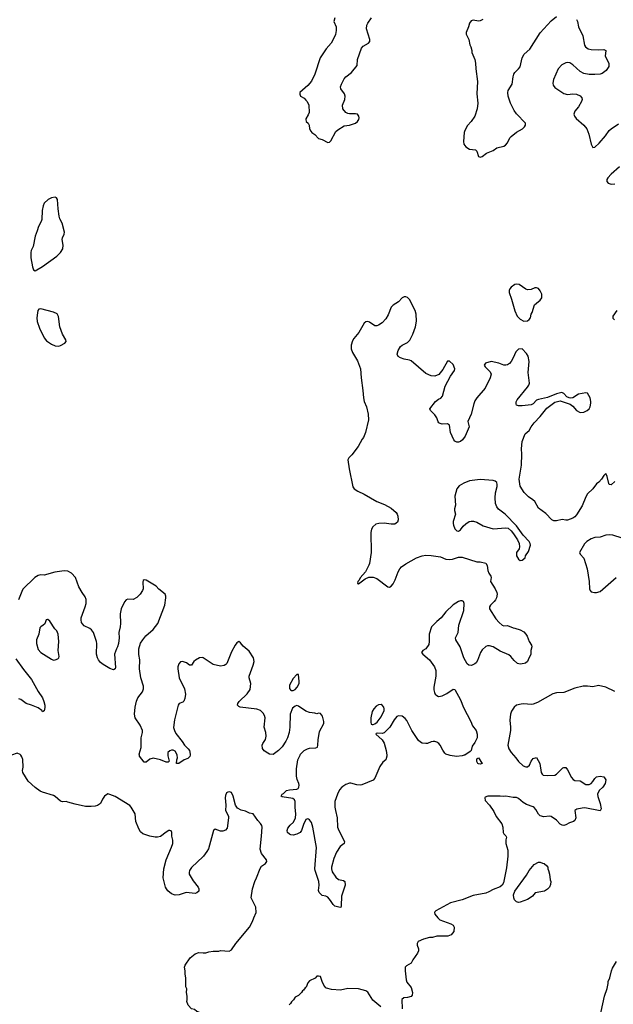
# Model space of a CAD drawing. Header units: inches. Extents: x 2323201 to 2563958, y 895391 to 1023096.
# Tile 96 of 196: x 2437979 to 2444514, y 997260 to 1008089. Entities that reach past the tile are written whole.
import ezdxf

# ---------------------------------------------------------------- set-up
doc = ezdxf.new("R2010")
doc.units = ezdxf.units.IN
doc.header["$MEASUREMENT"] = 0
for name, color, linetype in [('C4030', 7, 'Continuous'), ('C4040', 7, 'Continuous'), ('C4939', 7, 'Continuous'), ('C4949', 7, 'Continuous')]:
    doc.layers.add(name, color=color, linetype=linetype)

msp = doc.modelspace()

# ---------------------------------------------------------------- linework, layer by layer
at = {"layer": 'C4030', "color": 5}
for points, elevation in [([(2438370, 1006139), (2438330, 1006131), (2438294, 1006110), (2438250, 1006070), (2438237, 1006043), (2438228, 1005992), (2438224, 1005890), (2438217, 1005870), (2438185, 1005815), (2438173, 1005767), (2438149, 1005710), (2438126, 1005594), (2438107, 1005550), (2438103, 1005530), (2438102, 1005470), (2438120, 1005370), (2438130, 1005339), (2438150, 1005328), (2438230, 1005376), (2438388, 1005490), (2438430, 1005530), (2438455, 1005570), (2438457, 1005610), (2438447, 1005673), (2438450, 1005690), (2438469, 1005730), (2438472, 1005752), (2438445, 1005850), (2438420, 1005900), (2438412, 1005930), (2438401, 1006010), (2438395, 1006110), (2438383, 1006130)], 120), ([(2438210, 1004909), (2438190, 1004905), (2438179, 1004890), (2438174, 1004866), (2438168, 1004812), (2438173, 1004770), (2438197, 1004697), (2438249, 1004590), (2438276, 1004556), (2438330, 1004519), (2438370, 1004502), (2438410, 1004500), (2438430, 1004505), (2438475, 1004530), (2438491, 1004550), (2438487, 1004570), (2438451, 1004630), (2438420, 1004710), (2438406, 1004826), (2438400, 1004840), (2438390, 1004853), (2438351, 1004871)], 120), ([(2438290, 1001494), (2438286, 1001494), (2438270, 1001488), (2438254, 1001446), (2438239, 1001430), (2438210, 1001412), (2438201, 1001399), (2438190, 1001330), (2438165, 1001270), (2438164, 1001230), (2438183, 1001163), (2438210, 1001131), (2438330, 1001056), (2438350, 1001046), (2438370, 1001048), (2438400, 1001060), (2438410, 1001070), (2438413, 1001087), (2438404, 1001150), (2438409, 1001249), (2438403, 1001330), (2438387, 1001367), (2438365, 1001390), (2438310, 1001474)], 140)]:
    msp.add_lwpolyline(points, close=True, dxfattribs=dict(at, elevation=elevation))
for points, elevation in [([(2439297, 1000000), (2439295, 1000010), (2439316, 1000084), (2439317, 1000190), (2439330, 1000250), (2439330, 1000270), (2439306, 1000330), (2439252, 1000410), (2439244, 1000450), (2439250, 1000530), (2439265, 1000595), (2439281, 1000630), (2439330, 1000696), (2439343, 1000730), (2439341, 1000761), (2439312, 1000852), (2439298, 1000950), (2439301, 1001050), (2439289, 1001109), (2439292, 1001168), (2439309, 1001231), (2439333, 1001270), (2439368, 1001312), (2439450, 1001381), (2439501, 1001450), (2439578, 1001650), (2439589, 1001730), (2439589, 1001750), (2439579, 1001770), (2439510, 1001827), (2439480, 1001860), (2439370, 1001924), (2439350, 1001929), (2439340, 1001920), (2439336, 1001904), (2439337, 1001830), (2439330, 1001810), (2439307, 1001770), (2439270, 1001735), (2439230, 1001714), (2439170, 1001716), (2439150, 1001710), (2439133, 1001687), (2439095, 1001610), (2439085, 1001555), (2439090, 1001450), (2439086, 1001410), (2439069, 1001350), (2439075, 1001290), (2439068, 1001230), (2439057, 1001190), (2439045, 1001170), (2439022, 1001110), (2439035, 1000965), (2439030, 1000949), (2439010, 1000939), (2438970, 1000954), (2438897, 1000997), (2438870, 1001021), (2438846, 1001050), (2438835, 1001070), (2438826, 1001110), (2438828, 1001230), (2438824, 1001250), (2438790, 1001349), (2438770, 1001377), (2438750, 1001393), (2438690, 1001422), (2438670, 1001444), (2438661, 1001461), (2438654, 1001490), (2438656, 1001510), (2438700, 1001630), (2438710, 1001670), (2438712, 1001712), (2438701, 1001741), (2438665, 1001790), (2438629, 1001850), (2438595, 1001955), (2438550, 1002002), (2438510, 1002024), (2438470, 1002029), (2438366, 1002014), (2438250, 1001981), (2438210, 1001982), (2438182, 1001978), (2438147, 1001953), (2438015, 1001825), (2438001, 1001799), (2437967, 1001710)], 120), ([(2437938, 1001058), (2438021, 1000941), (2438110, 1000833), (2438182, 1000702), (2438230, 1000630), (2438246, 1000590), (2438255, 1000550), (2438256, 1000524), (2438250, 1000489), (2438230, 1000478), (2438222, 1000490), (2438182, 1000522), (2438110, 1000550), (2438050, 1000567), (2437990, 1000612), (2437970, 1000621)], 120), ([(2440000, 1001069), (2439990, 1001075), (2439958, 1001070), (2439914, 1001046), (2439895, 1001030), (2439870, 1000989), (2439850, 1000989), (2439814, 1001014), (2439770, 1001029), (2439750, 1001027), (2439730, 1001004), (2439720, 1000970), (2439720, 1000950), (2439736, 1000850), (2439793, 1000730), (2439805, 1000670), (2439798, 1000622), (2439785, 1000594), (2439775, 1000585), (2439733, 1000567), (2439722, 1000550), (2439710, 1000490), (2439682, 1000390), (2439674, 1000306), (2439682, 1000270), (2439697, 1000237), (2439768, 1000150), (2439792, 1000112), (2439835, 1000070), (2439847, 1000050), (2439855, 1000010), (2439854, 1000000)], 120), ([(2437991, 1000000), (2437986, 1000006), (2437950, 1000021), (2437890, 1000001), (2437866, 1000000)], 140), ([(2439711, 1000000), (2439709, 1000010), (2439690, 1000044), (2439670, 1000056), (2439650, 1000056), (2439631, 1000049), (2439611, 1000029), (2439610, 1000000)], 120)]:
    msp.add_lwpolyline(points, dxfattribs=dict(at, elevation=elevation))
at = {"layer": 'C4040', "color": 5}
for points, elevation in [([(2441448, 1008110), (2441438, 1008070), (2441462, 1008010), (2441464, 1007970), (2441455, 1007925), (2441424, 1007856), (2441409, 1007831), (2441352, 1007768), (2441287, 1007670), (2441229, 1007491), (2441190, 1007413), (2441150, 1007365), (2441062, 1007290), (2441062, 1007270), (2441072, 1007250), (2441110, 1007226), (2441130, 1007206), (2441143, 1007190), (2441161, 1007150), (2441164, 1007070), (2441156, 1007044), (2441130, 1006998), (2441128, 1006990), (2441134, 1006970), (2441154, 1006950), (2441165, 1006930), (2441170, 1006890), (2441183, 1006863), (2441194, 1006850), (2441230, 1006827), (2441270, 1006782), (2441310, 1006770), (2441370, 1006738), (2441390, 1006742), (2441403, 1006757), (2441460, 1006861), (2441481, 1006879), (2441550, 1006921), (2441610, 1006930), (2441675, 1006950), (2441699, 1006970), (2441713, 1006990), (2441716, 1007010), (2441713, 1007030), (2441697, 1007050), (2441675, 1007055), (2441610, 1007054), (2441590, 1007057), (2441570, 1007070), (2441535, 1007110), (2441533, 1007150), (2441557, 1007210), (2441561, 1007250), (2441554, 1007274), (2441514, 1007330), (2441512, 1007350), (2441521, 1007379), (2441550, 1007438), (2441570, 1007462), (2441632, 1007510), (2441694, 1007586), (2441699, 1007650), (2441742, 1007778), (2441760, 1007800), (2441818, 1007830), (2441832, 1007850), (2441832, 1007870), (2441817, 1007930), (2441796, 1007990), (2441802, 1008030), (2441810, 1008051), (2441852, 1008110)], 120), ([(2443078, 1008090), (2443050, 1008076), (2443030, 1008073), (2442970, 1008085), (2442950, 1008078), (2442930, 1008050), (2442919, 1008010), (2442894, 1007950), (2442895, 1007930), (2442922, 1007870), (2442933, 1007813), (2442946, 1007790), (2442956, 1007750), (2442956, 1007730), (2442990, 1007651), (2442998, 1007610), (2443001, 1007550), (2443019, 1007410), (2443013, 1007273), (2443023, 1007170), (2443016, 1007110), (2442988, 1007030), (2442948, 1006970), (2442910, 1006927), (2442879, 1006870), (2442873, 1006850), (2442863, 1006750), (2442870, 1006722), (2442890, 1006691), (2442930, 1006666), (2442997, 1006657), (2443010, 1006642), (2443030, 1006586), (2443050, 1006579), (2443070, 1006586), (2443119, 1006621), (2443190, 1006652), (2443230, 1006680), (2443310, 1006700), (2443328, 1006710), (2443350, 1006734), (2443376, 1006790), (2443390, 1006805), (2443450, 1006851), (2443515, 1006890), (2443535, 1006910), (2443548, 1006930), (2443546, 1006950), (2443450, 1007053), (2443423, 1007090), (2443382, 1007170), (2443357, 1007250), (2443352, 1007290), (2443357, 1007310), (2443400, 1007380), (2443410, 1007461), (2443419, 1007490), (2443431, 1007510), (2443471, 1007549), (2443487, 1007570), (2443510, 1007670), (2443531, 1007710), (2443594, 1007766), (2443710, 1007943), (2443830, 1008076), (2443890, 1008124)], 120), ([(2444110, 1008091), (2444121, 1008070), (2444130, 1008010), (2444178, 1007910), (2444198, 1007810), (2444208, 1007790), (2444236, 1007770), (2444270, 1007761), (2444350, 1007759), (2444410, 1007763), (2444430, 1007752), (2444425, 1007690), (2444466, 1007610), (2444465, 1007574), (2444435, 1007530), (2444390, 1007498), (2444370, 1007492), (2444310, 1007486), (2444250, 1007487), (2444190, 1007499), (2444150, 1007520), (2444070, 1007593), (2444035, 1007615), (2444010, 1007620), (2443990, 1007615), (2443948, 1007592), (2443907, 1007550), (2443857, 1007430), (2443849, 1007390), (2443852, 1007370), (2443870, 1007343), (2443970, 1007276), (2444008, 1007268), (2444070, 1007274), (2444110, 1007272), (2444151, 1007251), (2444168, 1007230), (2444170, 1007210), (2444164, 1007190), (2444129, 1007130), (2444090, 1007082), (2444080, 1007050), (2444085, 1007030), (2444104, 1007004), (2444190, 1006929), (2444221, 1006890), (2444246, 1006830), (2444270, 1006721), (2444290, 1006685), (2444310, 1006686), (2444360, 1006730), (2444428, 1006812), (2444470, 1006870), (2444490, 1006888), (2444570, 1006943)], 120), ([(2444583, 1006470), (2444490, 1006392), (2444453, 1006350), (2444443, 1006330), (2444442, 1006310), (2444459, 1006290), (2444490, 1006279), (2444530, 1006284)], 120), ([(2444532, 1003010), (2444490, 1002975), (2444470, 1002978), (2444464, 1002990), (2444445, 1003065), (2444430, 1003098), (2444410, 1003078), (2444383, 1003037), (2444356, 1003004), (2444330, 1002984), (2444290, 1002929), (2444230, 1002873), (2444210, 1002841), (2444170, 1002743), (2444110, 1002644), (2444090, 1002621), (2444070, 1002607), (2444010, 1002586), (2443990, 1002585), (2443950, 1002593), (2443890, 1002576), (2443859, 1002579), (2443836, 1002590), (2443770, 1002657), (2443690, 1002717), (2443650, 1002789), (2443629, 1002809), (2443582, 1002842), (2443534, 1002890), (2443490, 1002958), (2443476, 1003036), (2443505, 1003190), (2443506, 1003310), (2443502, 1003370), (2443512, 1003450), (2443545, 1003535), (2443589, 1003571), (2443609, 1003611), (2443643, 1003657), (2443710, 1003724), (2443782, 1003818), (2443870, 1003884), (2443930, 1003899), (2444040, 1003860), (2444070, 1003838), (2444110, 1003792), (2444150, 1003770), (2444190, 1003773), (2444225, 1003790), (2444247, 1003810), (2444261, 1003830), (2444268, 1003870), (2444268, 1003890), (2444258, 1003930), (2444230, 1003981), (2444210, 1003986), (2444130, 1003969), (2444070, 1003932), (2444046, 1003926), (2444029, 1003929), (2444003, 1003943), (2443970, 1003978), (2443948, 1003988), (2443890, 1003973), (2443790, 1003933), (2443690, 1003913), (2443670, 1003903), (2443630, 1003866), (2443610, 1003854), (2443510, 1003842), (2443470, 1003842), (2443450, 1003848), (2443444, 1003864), (2443445, 1003885), (2443454, 1003910), (2443570, 1004047), (2443585, 1004070), (2443592, 1004092), (2443578, 1004210), (2443589, 1004330), (2443577, 1004390), (2443559, 1004419), (2443510, 1004469), (2443470, 1004464), (2443442, 1004438), (2443413, 1004370), (2443388, 1004330), (2443370, 1004307), (2443350, 1004294), (2443330, 1004290), (2443310, 1004291), (2443252, 1004312), (2443170, 1004330), (2443106, 1004310), (2443094, 1004290), (2443102, 1004270), (2443157, 1004217), (2443169, 1004190), (2443158, 1004150), (2443105, 1004035), (2443010, 1003932), (2442990, 1003899), (2442977, 1003863), (2442950, 1003749), (2442912, 1003670), (2442928, 1003610), (2442884, 1003510), (2442852, 1003468), (2442830, 1003449), (2442810, 1003443), (2442790, 1003443), (2442770, 1003453), (2442758, 1003470), (2442722, 1003550), (2442709, 1003630), (2442690, 1003645), (2442630, 1003641), (2442607, 1003647), (2442595, 1003655), (2442586, 1003666), (2442571, 1003710), (2442550, 1003745), (2442502, 1003790), (2442495, 1003810), (2442558, 1003890), (2442590, 1003915), (2442614, 1003926), (2442633, 1003947), (2442662, 1004058), (2442720, 1004170), (2442767, 1004230), (2442771, 1004250), (2442750, 1004296), (2442710, 1004335), (2442690, 1004334), (2442639, 1004241), (2442594, 1004186), (2442550, 1004169), (2442510, 1004172), (2442450, 1004199), (2442290, 1004338), (2442270, 1004346), (2442210, 1004354), (2442170, 1004369), (2442146, 1004386), (2442135, 1004410), (2442145, 1004450), (2442170, 1004494), (2442189, 1004510), (2442250, 1004539), (2442274, 1004566), (2442307, 1004630), (2442338, 1004710), (2442346, 1004774), (2442343, 1004850), (2442331, 1004890), (2442270, 1005012), (2442250, 1005033), (2442230, 1005041), (2442210, 1005042), (2442190, 1005030), (2442150, 1004986), (2442090, 1004950), (2442070, 1004928), (2442036, 1004844), (2442010, 1004798), (2441970, 1004757), (2441930, 1004730), (2441910, 1004721), (2441890, 1004722), (2441830, 1004763), (2441810, 1004771), (2441790, 1004768), (2441772, 1004750), (2441712, 1004648), (2441658, 1004582), (2441643, 1004557), (2441630, 1004510), (2441627, 1004470), (2441644, 1004430), (2441699, 1004339), (2441732, 1004250), (2441737, 1004150), (2441757, 1004010), (2441763, 1003930), (2441772, 1003890), (2441796, 1003830), (2441816, 1003750), (2441820, 1003690), (2441785, 1003550), (2441765, 1003495), (2441750, 1003477), (2441704, 1003396), (2441637, 1003303), (2441604, 1003270), (2441593, 1003250), (2441605, 1003150), (2441648, 1002950), (2441660, 1002930), (2441703, 1002903), (2441770, 1002872), (2441910, 1002792), (2441996, 1002756), (2442070, 1002717), (2442123, 1002670), (2442136, 1002650), (2442143, 1002630), (2442145, 1002590), (2442137, 1002563), (2442110, 1002542), (2442070, 1002540), (2441990, 1002553), (2441932, 1002550), (2441900, 1002540), (2441865, 1002510), (2441853, 1002487), (2441845, 1002450), (2441850, 1002230), (2441830, 1002109), (2441824, 1002090), (2441785, 1002015), (2441727, 1001950), (2441715, 1001925), (2441702, 1001910), (2441698, 1001890), (2441710, 1001886), (2441782, 1001938), (2441822, 1001958), (2441870, 1001959), (2441910, 1001942), (2442030, 1001850), (2442050, 1001849), (2442070, 1001858), (2442090, 1001886), (2442111, 1001929), (2442144, 1002016), (2442165, 1002050), (2442184, 1002070), (2442230, 1002106), (2442290, 1002136), (2442348, 1002172), (2442410, 1002194), (2442450, 1002200), (2442510, 1002198), (2442610, 1002180), (2442670, 1002157), (2442710, 1002152), (2442745, 1002155), (2442810, 1002179), (2442850, 1002178), (2443010, 1002127), (2443050, 1002127), (2443110, 1002111), (2443125, 1002086), (2443133, 1002030), (2443142, 1002002), (2443165, 1001970), (2443170, 1001954), (2443163, 1001910), (2443214, 1001830), (2443230, 1001790), (2443234, 1001770), (2443227, 1001730), (2443217, 1001710), (2443204, 1001690), (2443162, 1001650), (2443150, 1001630), (2443150, 1001610), (2443221, 1001501), (2443258, 1001458), (2443290, 1001431), (2443310, 1001422), (2443350, 1001425), (2443410, 1001399), (2443430, 1001397), (2443490, 1001377), (2443530, 1001356), (2443552, 1001332), (2443565, 1001310), (2443588, 1001250), (2443615, 1001210), (2443616, 1001190), (2443607, 1001150), (2443605, 1001110), (2443576, 1001050), (2443571, 1001030), (2443548, 1001012), (2443533, 1001007), (2443490, 1001002), (2443459, 1001010), (2443422, 1001042), (2443386, 1001086), (2443365, 1001105), (2443270, 1001145), (2443193, 1001190), (2443150, 1001202), (2443130, 1001201), (2443110, 1001194), (2443070, 1001159), (2443053, 1001130), (2443020, 1001040), (2443005, 1001015), (2442990, 1001003), (2442962, 1000990), (2442950, 1000987), (2442924, 1000990), (2442906, 1001006), (2442870, 1001069), (2442828, 1001190), (2442779, 1001270), (2442778, 1001290), (2442806, 1001350), (2442812, 1001430), (2442867, 1001590), (2442871, 1001670), (2442863, 1001690), (2442850, 1001698), (2442830, 1001699), (2442810, 1001691), (2442750, 1001654), (2442670, 1001576), (2442618, 1001510), (2442570, 1001470), (2442514, 1001410), (2442488, 1001330), (2442488, 1001250), (2442482, 1001218), (2442450, 1001171), (2442417, 1001150), (2442404, 1001130), (2442417, 1001110), (2442490, 1001048), (2442544, 1000970), (2442559, 1000930), (2442560, 1000870), (2442539, 1000750), (2442538, 1000718), (2442545, 1000690), (2442553, 1000673), (2442570, 1000655), (2442590, 1000647), (2442610, 1000648), (2442630, 1000653), (2442680, 1000680), (2442750, 1000726), (2442770, 1000721), (2442833, 1000610), (2442864, 1000524), (2442944, 1000370), (2442963, 1000323), (2443003, 1000270), (2443015, 1000230), (2443014, 1000190), (2442990, 1000138), (2442962, 1000098), (2442948, 1000050), (2442939, 1000041), (2442878, 1000002), (2442872, 1000000)], 120), ([(2444551, 1004890), (2444510, 1004830), (2444510, 1004805), (2444528, 1004788)], 120), ([(2444610, 1002387), (2444510, 1002420), (2444470, 1002424), (2444430, 1002420), (2444370, 1002399), (2444310, 1002393), (2444270, 1002379), (2444223, 1002350), (2444196, 1002324), (2444143, 1002230), (2444151, 1002210), (2444188, 1002168), (2444228, 1002050), (2444250, 1001910), (2444251, 1001830), (2444258, 1001810), (2444270, 1001798), (2444308, 1001788), (2444328, 1001788), (2444370, 1001802), (2444545, 1001955)], 140), ([(2441067, 1000000), (2441072, 1000010), (2441112, 1000050), (2441146, 1000070), (2441170, 1000077), (2441238, 1000082), (2441256, 1000090), (2441263, 1000110), (2441264, 1000170), (2441279, 1000261), (2441327, 1000350), (2441329, 1000371), (2441313, 1000430), (2441290, 1000459), (2441270, 1000462), (2441250, 1000455), (2441230, 1000462), (2441171, 1000469), (2441130, 1000484), (2441050, 1000538), (2441030, 1000546), (2441010, 1000541), (2440984, 1000516), (2440956, 1000450), (2440954, 1000310), (2440946, 1000250), (2440927, 1000190), (2440910, 1000153), (2440870, 1000093), (2440830, 1000053), (2440770, 1000009), (2440730, 1000013), (2440710, 1000021), (2440670, 1000049), (2440653, 1000073), (2440649, 1000110), (2440655, 1000130), (2440686, 1000174), (2440694, 1000210), (2440689, 1000250), (2440672, 1000310), (2440680, 1000410), (2440675, 1000435), (2440661, 1000461), (2440631, 1000491), (2440590, 1000506), (2440408, 1000530), (2440390, 1000537), (2440377, 1000550), (2440381, 1000570), (2440395, 1000590), (2440485, 1000675), (2440518, 1000721), (2440524, 1000790), (2440505, 1000850), (2440507, 1000870), (2440551, 1000990), (2440560, 1001030), (2440553, 1001070), (2440504, 1001144), (2440484, 1001164), (2440439, 1001199), (2440410, 1001235), (2440390, 1001249), (2440370, 1001235), (2440350, 1001209), (2440310, 1001135), (2440261, 1001010), (2440250, 1000997), (2440230, 1000986), (2440190, 1000978), (2440110, 1000999), (2440000, 1001069)], 120), ([(2444530, 1000699), (2444430, 1000747), (2444350, 1000765), (2444290, 1000753), (2444230, 1000760), (2444181, 1000759), (2444090, 1000736), (2443970, 1000690), (2443890, 1000686), (2443850, 1000674), (2443680, 1000580), (2443630, 1000561), (2443610, 1000558), (2443530, 1000564), (2443499, 1000561), (2443450, 1000549), (2443421, 1000530), (2443394, 1000486), (2443381, 1000450), (2443374, 1000386), (2443384, 1000310), (2443383, 1000270), (2443352, 1000110), (2443363, 1000070), (2443388, 1000030), (2443414, 1000000)], 140), ([(2442707, 1000000), (2442672, 1000012), (2442661, 1000021), (2442637, 1000057), (2442609, 1000110), (2442593, 1000130), (2442570, 1000142), (2442550, 1000149), (2442530, 1000149), (2442510, 1000146), (2442470, 1000130), (2442450, 1000127), (2442410, 1000133), (2442390, 1000143), (2442370, 1000161), (2442295, 1000270), (2442240, 1000380), (2442222, 1000402), (2442190, 1000429), (2442150, 1000433), (2442130, 1000425), (2442102, 1000390), (2442055, 1000310), (2441990, 1000245), (2441970, 1000237), (2441918, 1000242), (2441902, 1000238), (2441901, 1000230), (2441968, 1000168), (2441991, 1000131), (2442015, 1000050), (2442020, 1000000)], 120)]:
    msp.add_lwpolyline(points, dxfattribs=dict(at, elevation=elevation))
for points, elevation in [([(2443450, 1005181), (2443430, 1005177), (2443390, 1005147), (2443376, 1005130), (2443368, 1005110), (2443367, 1005090), (2443394, 1005014), (2443430, 1004886), (2443457, 1004830), (2443490, 1004796), (2443530, 1004775), (2443570, 1004779), (2443589, 1004791), (2443601, 1004810), (2443609, 1004850), (2443621, 1004870), (2443648, 1004952), (2443667, 1004973), (2443710, 1005004), (2443727, 1005030), (2443727, 1005070), (2443710, 1005109), (2443690, 1005133), (2443670, 1005139), (2443650, 1005139), (2443610, 1005121), (2443570, 1005117), (2443550, 1005126), (2443477, 1005177)], 120), ([(2443050, 1003033), (2442930, 1003016), (2442868, 1002992), (2442816, 1002964), (2442791, 1002930), (2442771, 1002850), (2442776, 1002750), (2442767, 1002710), (2442767, 1002693), (2442775, 1002650), (2442751, 1002570), (2442751, 1002550), (2442753, 1002530), (2442771, 1002490), (2442790, 1002468), (2442810, 1002465), (2442830, 1002477), (2442862, 1002518), (2442890, 1002546), (2442929, 1002570), (2442950, 1002574), (2442974, 1002574), (2443010, 1002564), (2443081, 1002521), (2443190, 1002490), (2443330, 1002502), (2443356, 1002496), (2443389, 1002469), (2443416, 1002436), (2443459, 1002370), (2443479, 1002330), (2443482, 1002290), (2443476, 1002270), (2443450, 1002230), (2443447, 1002210), (2443450, 1002192), (2443470, 1002155), (2443490, 1002143), (2443510, 1002145), (2443542, 1002170), (2443549, 1002191), (2443580, 1002240), (2443603, 1002310), (2443598, 1002330), (2443587, 1002350), (2443520, 1002420), (2443450, 1002522), (2443323, 1002650), (2443250, 1002706), (2443233, 1002730), (2443218, 1002770), (2443212, 1002830), (2443216, 1002884), (2443237, 1002957), (2443237, 1002977), (2443230, 1002999), (2443213, 1003013), (2443190, 1003021)], 140), ([(2441030, 1000889), (2440990, 1000844), (2440949, 1000770), (2440950, 1000732), (2440959, 1000719), (2440971, 1000711), (2440990, 1000713), (2441010, 1000724), (2441034, 1000750), (2441054, 1000790), (2441057, 1000810), (2441048, 1000888)], 120), ([(2441957, 1000557), (2441930, 1000555), (2441902, 1000538), (2441876, 1000510), (2441861, 1000479), (2441844, 1000410), (2441844, 1000364), (2441850, 1000342), (2441858, 1000338), (2441870, 1000336), (2441890, 1000346), (2441915, 1000365), (2441958, 1000422), (2441990, 1000490), (2441992, 1000510), (2441986, 1000530), (2441971, 1000551)], 120)]:
    msp.add_lwpolyline(points, close=True, dxfattribs=dict(at, elevation=elevation))
at = {"layer": 'C4939', "color": 5}
for points, elevation in [([(2440000, 998887), (2439870, 998765), (2439848, 998730), (2439844, 998710), (2439845, 998690), (2439890, 998618), (2439945, 998550), (2439952, 998530), (2439950, 998506), (2439930, 998486), (2439910, 998478), (2439810, 998489), (2439735, 998465), (2439690, 998459), (2439650, 998474), (2439610, 998509), (2439594, 998530), (2439584, 998550), (2439557, 998650), (2439567, 998750), (2439590, 998850), (2439652, 998990), (2439664, 999030), (2439665, 999065), (2439655, 999110), (2439655, 999150), (2439648, 999168), (2439633, 999173), (2439622, 999170), (2439590, 999152), (2439530, 999107), (2439497, 999097), (2439470, 999097), (2439410, 999109), (2439336, 999136), (2439310, 999157), (2439290, 999190), (2439259, 999270), (2439250, 999355), (2439205, 999430), (2439190, 999447), (2439030, 999545), (2438970, 999569), (2438950, 999574), (2438911, 999549), (2438890, 999518), (2438870, 999468), (2438834, 999446), (2438810, 999439), (2438766, 999434), (2438705, 999435), (2438590, 999461), (2438510, 999485), (2438490, 999489), (2438450, 999486), (2438430, 999495), (2438370, 999546), (2438350, 999556), (2438230, 999593), (2438205, 999605), (2438150, 999643), (2438074, 999714), (2438015, 999810), (2438010, 999830), (2438017, 999870), (2438012, 999952), (2438003, 999983), (2437991, 1000000)], 140), ([(2439610, 1000000), (2439610, 999994), (2439624, 999936), (2439615, 999925), (2439590, 999923), (2439530, 999949), (2439450, 999969), (2439410, 999955), (2439370, 999922), (2439350, 999924), (2439298, 999990), (2439297, 1000000)], 120), ([(2439854, 1000000), (2439853, 999987), (2439830, 999965), (2439791, 999949), (2439730, 999908), (2439706, 999910), (2439708, 999948), (2439715, 999970), (2439711, 1000000)], 120), ([(2440000, 997163), (2439990, 997158), (2439930, 997182), (2439902, 997202), (2439869, 997209), (2439835, 997250), (2439818, 997290), (2439822, 997310), (2439822, 997350), (2439815, 997390), (2439818, 997430), (2439807, 997453), (2439808, 997550), (2439799, 997590), (2439802, 997630), (2439795, 997670), (2439802, 997690), (2439855, 997770), (2439910, 997816), (2439950, 997831), (2440000, 997827)], 140)]:
    msp.add_lwpolyline(points, dxfattribs=dict(at, elevation=elevation))
at = {"layer": 'C4949', "color": 5}
for points, elevation in [([(2442020, 1000000), (2442021, 999990), (2442010, 999950), (2441978, 999922), (2441943, 999877), (2441890, 999749), (2441870, 999724), (2441747, 999673), (2441730, 999670), (2441690, 999673), (2441626, 999694), (2441610, 999694), (2441570, 999678), (2441527, 999650), (2441500, 999620), (2441476, 999570), (2441449, 999490), (2441448, 999430), (2441454, 999390), (2441474, 999310), (2441478, 999210), (2441493, 999170), (2441554, 999050), (2441550, 999030), (2441506, 998994), (2441467, 998933), (2441437, 998863), (2441412, 998770), (2441411, 998750), (2441418, 998718), (2441458, 998658), (2441490, 998634), (2441543, 998623), (2441558, 998610), (2441561, 998570), (2441521, 998450), (2441518, 998342), (2441514, 998326), (2441492, 998328), (2441450, 998341), (2441430, 998359), (2441402, 998402), (2441370, 998439), (2441350, 998449), (2441310, 998457), (2441276, 998490), (2441269, 998510), (2441276, 998570), (2441273, 998610), (2441231, 998730), (2441229, 998750), (2441246, 998986), (2441207, 999210), (2441190, 999261), (2441170, 999289), (2441157, 999297), (2441150, 999301), (2441130, 999294), (2441102, 999238), (2441081, 999170), (2441068, 999150), (2441031, 999130), (2440990, 999119), (2440963, 999123), (2440948, 999130), (2440929, 999150), (2440925, 999170), (2440930, 999198), (2440955, 999230), (2440995, 999265), (2441016, 999310), (2441019, 999350), (2441011, 999430), (2441011, 999490), (2441003, 999510), (2440985, 999525), (2440870, 999542), (2440858, 999550), (2440869, 999570), (2440883, 999577), (2440917, 999610), (2440950, 999620), (2441030, 999628), (2441045, 999635), (2441053, 999647), (2441056, 999670), (2441052, 999688), (2441032, 999732), (2441025, 999770), (2441026, 999850), (2441041, 999950), (2441067, 1000000)], 120), ([(2443414, 1000000), (2443441, 999970), (2443470, 999929), (2443523, 999883), (2443550, 999871), (2443570, 999872), (2443591, 999889), (2443610, 999934), (2443630, 999964), (2443670, 999974), (2443706, 999910), (2443721, 999810), (2443730, 999790), (2443742, 999782), (2443790, 999776), (2443870, 999780), (2443890, 999791), (2443960, 999860), (2443970, 999866), (2443990, 999865), (2444010, 999838), (2444055, 999755), (2444073, 999733), (2444090, 999721), (2444150, 999718), (2444210, 999679), (2444250, 999678), (2444270, 999689), (2444290, 999710), (2444310, 999743), (2444330, 999761), (2444370, 999770), (2444410, 999761), (2444430, 999730), (2444426, 999690), (2444400, 999650), (2444357, 999610), (2444341, 999570), (2444344, 999544), (2444370, 999470), (2444381, 999410), (2444370, 999389), (2444200, 999420), (2444170, 999419), (2444113, 999407), (2444090, 999390), (2444100, 999310), (2444090, 999281), (2444075, 999270), (2444030, 999256), (2443990, 999233), (2443970, 999228), (2443950, 999231), (2443930, 999242), (2443890, 999286), (2443830, 999324), (2443810, 999330), (2443750, 999322), (2443710, 999332), (2443690, 999350), (2443662, 999402), (2443643, 999423), (2443630, 999432), (2443558, 999458), (2443520, 999481), (2443470, 999523), (2443450, 999533), (2443410, 999535), (2443331, 999549), (2443307, 999547), (2443270, 999551), (2443131, 999549), (2443103, 999537), (2443098, 999530), (2443102, 999502), (2443151, 999451), (2443200, 999380), (2443226, 999326), (2443285, 999245), (2443298, 999210), (2443302, 999150), (2443310, 999134), (2443332, 999112), (2443337, 999097), (2443331, 999070), (2443331, 999030), (2443354, 998954), (2443353, 998890), (2443338, 998762), (2443304, 998596), (2443290, 998570), (2443270, 998553), (2443190, 998524), (2443143, 998497), (2443110, 998484), (2442970, 998456), (2442850, 998410), (2442723, 998377), (2442562, 998290), (2442550, 998278), (2442545, 998270), (2442551, 998250), (2442581, 998210), (2442605, 998190), (2442725, 998145), (2442752, 998130), (2442762, 998110), (2442760, 998060), (2442730, 998026), (2442692, 998008), (2442570, 998008), (2442524, 997996), (2442490, 997995), (2442424, 997976), (2442365, 997950), (2442355, 997930), (2442355, 997910), (2442368, 997870), (2442368, 997850), (2442358, 997822), (2442308, 997750), (2442290, 997714), (2442236, 997684), (2442223, 997670), (2442221, 997659), (2442221, 997630), (2442233, 997530), (2442242, 997502), (2442290, 997445), (2442302, 997390), (2442300, 997360), (2442290, 997345), (2442250, 997334), (2442208, 997332), (2442186, 997314), (2442188, 997212)], 140), ([(2442872, 1000000), (2442850, 999994), (2442787, 999987), (2442717, 999997), (2442707, 1000000)], 120), ([(2440000, 997827), (2440030, 997825), (2440063, 997837), (2440110, 997845), (2440170, 997846), (2440190, 997851), (2440285, 997845), (2440310, 997858), (2440357, 997930), (2440510, 998110), (2440542, 998170), (2440555, 998210), (2440583, 998270), (2440580, 998330), (2440529, 998430), (2440543, 998530), (2440568, 998612), (2440587, 998650), (2440625, 998755), (2440641, 998779), (2440684, 998810), (2440701, 998830), (2440696, 998850), (2440640, 998920), (2440627, 998967), (2440642, 999110), (2440650, 999210), (2440646, 999226), (2440630, 999250), (2440600, 999280), (2440550, 999354), (2440510, 999362), (2440466, 999386), (2440416, 999396), (2440378, 999418), (2440355, 999450), (2440330, 999548), (2440310, 999589), (2440290, 999598), (2440270, 999595), (2440255, 999585), (2440243, 999557), (2440240, 999530), (2440249, 999450), (2440245, 999390), (2440276, 999330), (2440277, 999310), (2440262, 999198), (2440243, 999177), (2440215, 999165), (2440190, 999165), (2440130, 999185), (2440111, 999170), (2440070, 999010), (2440057, 998970), (2440041, 998939), (2440003, 998890), (2440000, 998887)], 140), ([(2444362, 997098), (2444417, 997350), (2444446, 997434), (2444459, 997490), (2444459, 997510), (2444474, 997550), (2444494, 997630), (2444504, 997656), (2444549, 997731)], 140), ([(2441953, 997233), (2441865, 997305), (2441810, 997392), (2441790, 997407), (2441750, 997421), (2441710, 997432), (2441593, 997433), (2441510, 997416), (2441410, 997423), (2441358, 997438), (2441350, 997442), (2441329, 997470), (2441309, 997510), (2441290, 997566), (2441270, 997568), (2441250, 997568), (2441231, 997549), (2441170, 997518), (2441150, 997498), (2441131, 997449), (2441120, 997440), (2441104, 997416), (2441092, 997408), (2441082, 997390), (2441050, 997358), (2441010, 997338), (2440992, 997310), (2440971, 997289), (2440962, 997270), (2440946, 997254)], 140)]:
    msp.add_lwpolyline(points, dxfattribs=dict(at, elevation=elevation))
for points, elevation in [([(2443050, 999902), (2443030, 999904), (2443024, 999910), (2443010, 999930), (2443010, 999954), (2443016, 999964), (2443030, 999970), (2443070, 999909)], 120), ([(2443470, 998379), (2443450, 998389), (2443427, 998410), (2443418, 998430), (2443416, 998464), (2443430, 998505), (2443559, 998681), (2443589, 998730), (2443643, 998797), (2443690, 998822), (2443710, 998822), (2443733, 998813), (2443754, 998810), (2443784, 998784), (2443792, 998770), (2443792, 998750), (2443802, 998730), (2443811, 998690), (2443818, 998630), (2443825, 998610), (2443824, 998576), (2443812, 998550), (2443790, 998528), (2443755, 998505), (2443655, 998485), (2443625, 998450), (2443598, 998430), (2443570, 998414), (2443490, 998384)], 140)]:
    msp.add_lwpolyline(points, close=True, dxfattribs=dict(at, elevation=elevation))

doc.saveas('drawing.dxf')
